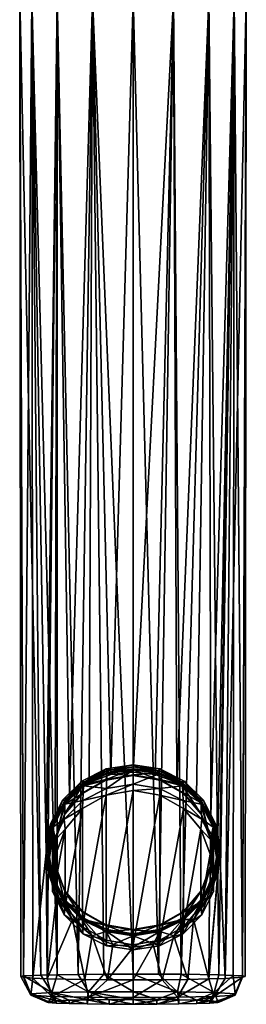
# Model space of a CAD drawing. Header units: metres. Extents: x -34 to 134, y -238 to 3.
# Tile 1 of 18: x -13 to 13, y -238 to -122. Entities that reach past the tile are written whole.
import ezdxf

# ---------------------------------------------------------------- set-up
doc = ezdxf.new("R2010")
doc.units = ezdxf.units.M
doc.layers.add('solid_509518_A225', color=7, linetype='CONTINUOUS')

msp = doc.modelspace()

# ---------------------------------------------------------------- linework, layer by layer
at = {"layer": 'solid_509518_A225'}
for points in [[(-10.879876, -234.420303, 11.104888), (-11.938123, -119.009705, 9.438421), (-13.372145, -119.009705, 4.920449)], [(-12.908343, -234.519409, 6.762967), (-10.879876, -234.420303, 11.104888), (-13.372145, -119.009705, 4.920449)], [(-13.371212, -119.24205, -1.608981), (-12.908343, -234.519409, 6.762967), (-13.372145, -119.009705, 4.920449)], [(-13.371212, -119.24205, -1.608981), (-13.250215, -234.59726, 3.679365), (-12.908343, -234.519409, 6.762967)], [(-13.371212, -119.24205, -1.608981), (-12.907718, -234.675262, 1.017477), (-13.250215, -234.59726, 3.679365)], [(-11.936656, -119.24205, -6.125651), (-12.907718, -234.675262, 1.017477), (-13.371212, -119.24205, -1.608981)], [(-11.825463, -234.764023, -1.813197), (-12.907718, -234.675262, 1.017477), (-11.936656, -119.24205, -6.125651)], [(-8.951505, -234.372772, 13.198383), (-8.949306, -119.009705, 13.17668), (-11.938123, -119.009705, 9.438421)], [(-10.879876, -234.420303, 11.104888), (-8.951505, -234.372772, 13.198383), (-11.938123, -119.009705, 9.438421)], [(-10.249998, -219.973907, -4.672986), (-11.936656, -119.24205, -6.125651), (-8.947913, -119.24205, -9.862681)], [(-10.249998, -219.973907, -4.672986), (-11.825463, -234.764023, -1.813197), (-11.936656, -119.24205, -6.125651)], [(-10.015513, -217.827164, -5.01927), (-10.249998, -219.973907, -4.672986), (-8.947913, -119.24205, -9.862681)], [(-9.177846, -215.56926, -5.943143), (-10.015513, -217.827164, -5.01927), (-8.947913, -119.24205, -9.862681)], [(-7.492252, -213.345596, -7.331479), (-9.177846, -215.56926, -5.943143), (-8.947913, -119.24205, -9.862681)], [(-8.951505, -234.372772, 13.198383), (-6.473582, -234.334259, 14.896623), (-8.949306, -119.009705, 13.17668)], [(-6.473582, -234.334259, 14.896623), (-4.787658, -119.009705, 15.63924), (-8.949306, -119.009705, 13.17668)], [(-7.492252, -213.345596, -7.331479), (-8.947913, -119.24205, -9.862681), (-4.786824, -119.24205, -12.324379)], [(-5.178763, -211.690353, -8.601302), (-7.492252, -213.345596, -7.331479), (-4.786824, -119.24205, -12.324379)], [(-6.473582, -234.334259, 14.896623), (-3.4362, -234.307724, 16.069239), (-4.787658, -119.009705, 15.63924)], [(-2.621449, -210.749954, -9.393062), (-5.178763, -211.690353, -8.601302), (-4.786824, -119.24205, -12.324379)], [(0, -234.298004, 16.5), (0, -119.009705, 16.5), (-4.787658, -119.009705, 15.63924)], [(-3.4362, -234.307724, 16.069239), (0, -234.298004, 16.5), (-4.787658, -119.009705, 15.63924)], [(-2.621449, -210.749954, -9.393062), (-4.786824, -119.24205, -12.324379), (0, -119.24205, -13.184826)], [(0, -210.449936, -9.654694), (-2.621449, -210.749954, -9.393062), (0, -119.24205, -13.184826)], [(3.004362, -234.305389, 16.17206), (0, -119.009705, 16.5), (0, -234.298004, 16.5)], [(3.004362, -234.305389, 16.17206), (4.787658, -119.009705, 15.63924), (0, -119.009705, 16.5)], [(4.786824, -119.24205, -12.324379), (0, -210.449936, -9.654694), (0, -119.24205, -13.184826)], [(2.62146, -210.749954, -9.39306), (0, -210.449936, -9.654694), (4.786824, -119.24205, -12.324379)], [(5.178783, -211.690369, -8.601294), (2.62146, -210.749954, -9.39306), (4.786824, -119.24205, -12.324379)], [(3.004362, -234.305389, 16.17206), (5.687503, -234.325577, 15.281891), (4.787658, -119.009705, 15.63924)], [(5.178783, -211.690369, -8.601294), (4.786824, -119.24205, -12.324379), (8.947913, -119.24205, -9.862681)], [(5.687503, -234.325577, 15.281891), (8.949306, -119.009705, 13.17668), (4.787658, -119.009705, 15.63924)], [(7.492281, -213.345627, -7.331459), (5.178783, -211.690369, -8.601294), (8.947913, -119.24205, -9.862681)], [(5.687503, -234.325577, 15.281891), (10.141316, -234.399475, 12.020823), (8.949306, -119.009705, 13.17668)], [(9.177865, -215.56929, -5.943124), (7.492281, -213.345627, -7.331459), (8.947913, -119.24205, -9.862681)], [(9.177865, -215.56929, -5.943124), (8.947913, -119.24205, -9.862681), (11.936656, -119.24205, -6.125651)], [(10.141316, -234.399475, 12.020823), (11.938123, -119.009705, 9.438421), (8.949306, -119.009705, 13.17668)], [(10.015524, -217.827225, -5.019258), (9.177865, -215.56929, -5.943124), (11.936656, -119.24205, -6.125651)], [(10.249998, -219.973877, -4.672987), (10.015524, -217.827225, -5.019258), (11.936656, -119.24205, -6.125651)], [(10.141316, -234.399475, 12.020823), (11.826314, -234.454544, 9.597713), (11.938123, -119.009705, 9.438421)], [(10.871051, -234.811966, -3.329029), (10.249998, -219.973877, -4.672987), (11.936656, -119.24205, -6.125651)], [(10.871051, -234.811966, -3.329029), (13.371212, -119.24205, -1.608981), (12.907718, -234.675262, 1.017477)], [(10.871051, -234.811966, -3.329029), (11.936656, -119.24205, -6.125651), (13.371212, -119.24205, -1.608981)], [(11.826314, -234.454544, 9.597713), (12.908343, -234.519409, 6.762967), (11.938123, -119.009705, 9.438421)], [(12.908343, -234.519409, 6.762967), (13.372145, -119.009705, 4.920449), (11.938123, -119.009705, 9.438421)], [(13.250196, -234.585754, 4.10323), (12.907718, -234.675262, 1.017477), (13.371212, -119.24205, -1.608981)], [(13.371212, -119.24205, -1.608981), (13.372145, -119.009705, 4.920449), (12.908343, -234.519409, 6.762967)], [(13.250196, -234.585754, 4.10323), (13.371212, -119.24205, -1.608981), (12.908343, -234.519409, 6.762967)], [(-6.0248, -211.514969, -4.421599), (-5.178763, -211.690353, -8.601302), (-3.167423, -210.081192, -4.674415)], [(-5.879108, -211.712448, -4.386778), (-6.0248, -211.514969, -4.421599), (-3.167423, -210.081192, -4.674415)], [(-5.879109, -211.938187, -5.667028), (-5.879108, -211.712448, -4.386778), (-3.09083, -210.313339, -4.63348)], [(-5.879109, -211.938187, -5.667028), (-3.09083, -210.313339, -4.63348), (-3.090831, -210.539078, -5.91373)], [(-3.09083, -210.313339, -4.63348), (-5.879108, -211.712448, -4.386778), (-3.167423, -210.081192, -4.674415)], [(-3.167423, -210.081192, -4.674415), (-5.178763, -211.690353, -8.601302), (-2.621449, -210.749954, -9.393062)], [(0, -210.056976, -5.998738), (0, -210.773071, -5.872472), (-3.172237, -211.323914, -5.775342)], [(-3.090831, -210.539078, -5.91373), (0, -210.056976, -5.998738), (-3.172237, -211.323914, -5.775342)], [(-3.167423, -210.081192, -4.674415), (0, -210.449936, -9.654694), (0, -209.587143, -4.761528)], [(-3.09083, -210.313339, -4.63348), (-3.167423, -210.081192, -4.674415), (0, -209.587143, -4.761528)], [(-3.167423, -210.081192, -4.674415), (-2.621449, -210.749954, -9.393062), (0, -210.449936, -9.654694)], [(0, -210.201233, -6.430243), (0, -211.886414, -15.987325), (-3.110562, -212.378326, -15.900587)], [(-3.070083, -210.680099, -6.345806), (0, -210.201233, -6.430243), (-3.110562, -212.378326, -15.900587)], [(-3.090831, -210.539078, -5.91373), (-3.09083, -210.313339, -4.63348), (0, -209.831238, -4.718488)], [(-3.090831, -210.539078, -5.91373), (0, -209.831238, -4.718488), (0, -210.056976, -5.998738)], [(0, -209.831238, -4.718488), (-3.09083, -210.313339, -4.63348), (0, -209.587143, -4.761528)], [(-3.070083, -210.680099, -6.345806), (0, -210.851212, -6.315635), (0, -210.201233, -6.430243)], [(0, -209.587143, -4.761528), (0, -210.449936, -9.654694), (2.62146, -210.749954, -9.39306)], [(0, -209.587143, -4.761528), (2.62146, -210.749954, -9.39306), (3.167423, -210.081192, -4.674415)], [(0, -209.831238, -4.718488), (0, -209.587143, -4.761528), (3.167423, -210.081192, -4.674415)], [(3.09083, -210.313339, -4.63348), (0, -209.831238, -4.718488), (3.167423, -210.081192, -4.674415)], [(0, -210.056976, -5.998738), (0, -209.831238, -4.718488), (3.09083, -210.313339, -4.63348)], [(0, -210.056976, -5.998738), (3.09083, -210.313339, -4.63348), (3.090831, -210.539078, -5.91373)], [(0, -210.056976, -5.998738), (3.090831, -210.539078, -5.91373), (0, -210.773071, -5.872472)], [(0, -210.201233, -6.430243), (3.070083, -210.680099, -6.345806), (0, -211.886414, -15.987325)], [(0, -210.201233, -6.430243), (0, -210.851212, -6.315635), (3.172236, -211.402069, -6.218505)], [(0, -210.201233, -6.430243), (3.172236, -211.402069, -6.218505), (3.070083, -210.680099, -6.345806)], [(3.167423, -210.081192, -4.674415), (2.62146, -210.749954, -9.39306), (5.178783, -211.690369, -8.601294)], [(5.879109, -211.712448, -4.386778), (3.09083, -210.313339, -4.63348), (3.167423, -210.081192, -4.674415)], [(3.090831, -210.539078, -5.91373), (3.09083, -210.313339, -4.63348), (5.879109, -211.712448, -4.386778)], [(3.167423, -210.081192, -4.674415), (5.178783, -211.690369, -8.601294), (6.0248, -211.514969, -4.421599)], [(5.879109, -211.712448, -4.386778), (3.167423, -210.081192, -4.674415), (6.0248, -211.514969, -4.421599)], [(-5.961855, -212.910034, -5.495666), (-3.172237, -211.323914, -5.775342), (-5.961854, -212.988174, -5.93883)], [(-5.879109, -211.938187, -5.667028), (-3.172237, -211.323914, -5.775342), (-5.961855, -212.910034, -5.495666)], [(-3.172237, -211.323914, -5.775342), (-3.172236, -211.402069, -6.218505), (-5.961854, -212.988174, -5.93883)], [(-5.961854, -212.988174, -5.93883), (-3.172236, -211.402069, -6.218505), (-5.839645, -212.069824, -6.10076)], [(-5.879109, -211.938187, -5.667028), (-3.090831, -210.539078, -5.91373), (-3.172237, -211.323914, -5.775342)], [(-3.070083, -210.680099, -6.345806), (-3.110562, -212.378326, -15.900587), (-5.839645, -212.069824, -6.10076)], [(-3.172236, -211.402069, -6.218505), (-3.070083, -210.680099, -6.345806), (-5.839645, -212.069824, -6.10076)], [(-3.172237, -211.323914, -5.775342), (0, -210.773071, -5.872472), (-3.172236, -211.402069, -6.218505)], [(-3.172236, -211.402069, -6.218505), (0, -210.851212, -6.315635), (-3.070083, -210.680099, -6.345806)], [(-3.172236, -211.402069, -6.218505), (0, -210.773071, -5.872472), (0, -210.851212, -6.315635)], [(3.090831, -210.539078, -5.91373), (3.172237, -211.323914, -5.775342), (0, -210.773071, -5.872472)], [(3.070083, -210.680099, -6.345806), (3.110562, -212.378326, -15.900587), (0, -211.886414, -15.987325)], [(3.172237, -211.323914, -5.775342), (0, -210.851212, -6.315635), (0, -210.773071, -5.872472)], [(3.172237, -211.323914, -5.775342), (3.172236, -211.402069, -6.218505), (0, -210.851212, -6.315635)], [(3.070083, -210.680099, -6.345806), (5.839645, -212.069824, -6.10076), (3.110562, -212.378326, -15.900587)], [(3.070083, -210.680099, -6.345806), (3.172236, -211.402069, -6.218505), (5.839645, -212.069824, -6.10076)], [(3.090831, -210.539078, -5.91373), (5.879109, -211.712448, -4.386778), (5.879109, -211.938187, -5.667028)], [(3.090831, -210.539078, -5.91373), (5.879109, -211.938187, -5.667028), (3.172237, -211.323914, -5.775342)], [(3.172237, -211.323914, -5.775342), (5.961855, -212.910034, -5.495666), (3.172236, -211.402069, -6.218505)], [(5.961855, -212.910034, -5.495666), (5.961854, -212.988174, -5.93883), (3.172236, -211.402069, -6.218505)], [(5.839645, -212.069824, -6.10076), (3.172236, -211.402069, -6.218505), (5.961854, -212.988174, -5.93883)], [(5.879109, -211.938187, -5.667028), (5.961855, -212.910034, -5.495666), (3.172237, -211.323914, -5.775342)], [(-8.292424, -213.748154, -4.02783), (-7.492252, -213.345596, -7.331479), (-6.0248, -211.514969, -4.421599)], [(-8.091899, -213.891617, -4.002532), (-8.292424, -213.748154, -4.02783), (-6.0248, -211.514969, -4.421599)], [(-8.0919, -214.117371, -5.282782), (-8.091899, -213.891617, -4.002532), (-5.879108, -211.712448, -4.386778)], [(-8.0919, -214.117371, -5.282782), (-5.879108, -211.712448, -4.386778), (-5.879109, -211.938187, -5.667028)], [(-8.0919, -214.117371, -5.282782), (-5.879109, -211.938187, -5.667028), (-8.032386, -215.340118, -5.067178)], [(-5.879108, -211.712448, -4.386778), (-8.091899, -213.891617, -4.002532), (-6.0248, -211.514969, -4.421599)], [(-5.839645, -212.069824, -6.10076), (-5.908345, -213.804596, -15.649096), (-8.037583, -214.234375, -5.719092)], [(-5.961854, -212.988174, -5.93883), (-5.839645, -212.069824, -6.10076), (-8.037583, -214.234375, -5.719092)], [(-5.879109, -211.938187, -5.667028), (-5.961855, -212.910034, -5.495666), (-8.032386, -215.340118, -5.067178)], [(-6.0248, -211.514969, -4.421599), (-7.492252, -213.345596, -7.331479), (-5.178763, -211.690353, -8.601302)], [(-5.839645, -212.069824, -6.10076), (-3.110562, -212.378326, -15.900587), (-5.908345, -213.804596, -15.649096)], [(-3.163686, -213.179047, -16.160984), (-5.908345, -213.804596, -15.649096), (-3.110562, -212.378326, -15.900587)], [(-3.163686, -213.179047, -16.160984), (0, -211.886414, -15.987325), (0, -212.629669, -16.257853)], [(-3.163686, -213.179047, -16.160984), (-3.110562, -212.378326, -15.900587), (0, -211.886414, -15.987325)], [(-3.163686, -230.299255, -13.142229), (0, -212.629669, -16.257853), (0, -230.848618, -13.045362)], [(-3.163686, -213.179047, -16.160984), (0, -212.629669, -16.257853), (-3.163686, -230.299255, -13.142229)], [(0, -211.886414, -15.987325), (3.110562, -212.378326, -15.900587), (0, -212.629669, -16.257853)], [(3.110562, -212.378326, -15.900587), (3.163686, -213.179047, -16.160984), (0, -212.629669, -16.257853)], [(0, -230.848618, -13.045362), (0, -212.629669, -16.257853), (3.163686, -213.179047, -16.160984)], [(5.839645, -212.069824, -6.10076), (5.908345, -213.804596, -15.649096), (3.110562, -212.378326, -15.900587)], [(3.110562, -212.378326, -15.900587), (5.908345, -213.804596, -15.649096), (3.163686, -213.179047, -16.160984)], [(6.0248, -211.514969, -4.421599), (5.178783, -211.690369, -8.601294), (7.492281, -213.345627, -7.331459)], [(5.839645, -212.069824, -6.10076), (8.037583, -214.234375, -5.719093), (5.908345, -213.804596, -15.649096)], [(5.839645, -212.069824, -6.10076), (5.961854, -212.988174, -5.93883), (8.032386, -215.418259, -5.510342)], [(5.839645, -212.069824, -6.10076), (8.032386, -215.418259, -5.510342), (8.037583, -214.234375, -5.719093)], [(8.0919, -213.891632, -4.002532), (5.879109, -211.712448, -4.386778), (6.0248, -211.514969, -4.421599)], [(5.879109, -211.938187, -5.667028), (5.879109, -211.712448, -4.386778), (8.0919, -213.891632, -4.002532)], [(5.879109, -211.938187, -5.667028), (8.0919, -213.891632, -4.002532), (8.0919, -214.117371, -5.282782)], [(5.879109, -211.938187, -5.667028), (8.0919, -214.117371, -5.282782), (5.961855, -212.910034, -5.495666)], [(6.0248, -211.514969, -4.421599), (7.492281, -213.345627, -7.331459), (8.292424, -213.748154, -4.02783)], [(8.0919, -213.891632, -4.002532), (6.0248, -211.514969, -4.421599), (8.292424, -213.748154, -4.02783)], [(-9.748329, -216.562119, -3.531652), (-9.177846, -215.56926, -5.943143), (-8.292424, -213.748154, -4.02783)], [(-9.512598, -216.637543, -3.518352), (-9.748329, -216.562119, -3.531652), (-8.292424, -213.748154, -4.02783)], [(-8.091899, -213.891617, -4.002532), (-9.512598, -216.637543, -3.518352), (-8.292424, -213.748154, -4.02783)], [(-8.292424, -213.748154, -4.02783), (-9.177846, -215.56926, -5.943143), (-7.492252, -213.345596, -7.331479)], [(-5.945785, -214.76088, -15.882063), (-8.11202, -216.02182, -15.258141), (-5.908345, -213.804596, -15.649096)], [(-8.037583, -214.234375, -5.719092), (-5.908345, -213.804596, -15.649096), (-8.11202, -216.02182, -15.258141)], [(-8.032385, -215.418259, -5.510342), (-5.961854, -212.988174, -5.93883), (-8.037583, -214.234375, -5.719092)], [(-8.032386, -215.340118, -5.067178), (-5.961855, -212.910034, -5.495666), (-8.032385, -215.418259, -5.510342)], [(-5.961855, -212.910034, -5.495666), (-5.961854, -212.988174, -5.93883), (-8.032385, -215.418259, -5.510342)], [(-3.163686, -213.179047, -16.160984), (-5.945785, -214.76088, -15.882063), (-5.908345, -213.804596, -15.649096)], [(-3.163686, -213.179047, -16.160984), (-3.163686, -230.299255, -13.142229), (-5.945785, -228.717407, -13.421151)], [(-3.163686, -213.179047, -16.160984), (-5.945785, -228.717407, -13.421151), (-5.945785, -214.76088, -15.882063)], [(0, -230.848618, -13.045362), (3.163686, -213.179047, -16.160984), (3.163686, -230.299255, -13.142229)], [(3.163686, -230.299255, -13.142229), (3.163686, -213.179047, -16.160984), (5.945785, -214.76088, -15.882063)], [(5.908345, -213.804596, -15.649096), (5.945785, -214.76088, -15.882063), (3.163686, -213.179047, -16.160984)], [(5.908345, -213.804596, -15.649096), (8.11202, -216.02182, -15.258141), (5.945785, -214.76088, -15.882063)], [(8.037583, -214.234375, -5.719093), (8.11202, -216.02182, -15.258141), (5.908345, -213.804596, -15.649096)], [(5.961855, -212.910034, -5.495666), (8.032386, -215.340118, -5.067178), (5.961854, -212.988174, -5.93883)], [(8.032386, -215.340118, -5.067178), (8.032386, -215.418259, -5.510342), (5.961854, -212.988174, -5.93883)], [(8.0919, -214.117371, -5.282782), (8.032386, -215.340118, -5.067178), (5.961855, -212.910034, -5.495666)], [(8.292424, -213.748154, -4.02783), (7.492281, -213.345627, -7.331459), (9.177865, -215.56929, -5.943124)], [(9.512598, -216.637543, -3.518352), (8.0919, -213.891632, -4.002532), (8.292424, -213.748154, -4.02783)], [(8.292424, -213.748154, -4.02783), (9.177865, -215.56929, -5.943124), (9.748329, -216.562119, -3.531652)], [(9.512598, -216.637543, -3.518352), (8.292424, -213.748154, -4.02783), (9.748329, -216.562119, -3.531652)], [(-9.512598, -216.863281, -4.798602), (-9.512598, -216.637543, -3.518352), (-8.091899, -213.891617, -4.002532)], [(-9.512598, -216.863281, -4.798602), (-8.091899, -213.891617, -4.002532), (-8.0919, -214.117371, -5.282782)], [(-9.512598, -216.863281, -4.798602), (-8.0919, -214.117371, -5.282782), (-9.134092, -218.321045, -4.541561)], [(-8.037583, -214.234375, -5.719092), (-8.11202, -216.02182, -15.258141), (-9.448747, -216.961853, -5.238163)], [(-9.134091, -218.399185, -4.984724), (-8.037583, -214.234375, -5.719092), (-9.448747, -216.961853, -5.238163)], [(-8.0919, -214.117371, -5.282782), (-8.032386, -215.340118, -5.067178), (-9.134092, -218.321045, -4.541561)], [(-9.134091, -218.399185, -4.984724), (-8.032385, -215.418259, -5.510342), (-8.037583, -214.234375, -5.719092)], [(-5.945785, -214.76088, -15.882063), (-8.010735, -217.184418, -15.45473), (-8.11202, -216.02182, -15.258141)], [(-5.945785, -214.76088, -15.882063), (-5.945785, -228.717407, -13.421151), (-8.010735, -226.293884, -13.848484)], [(-5.945785, -214.76088, -15.882063), (-8.010735, -226.293884, -13.848484), (-8.010735, -217.184418, -15.45473)], [(3.163686, -230.299255, -13.142229), (5.945785, -214.76088, -15.882063), (5.945785, -228.717407, -13.421151)], [(5.945785, -228.717407, -13.421151), (5.945785, -214.76088, -15.882063), (8.010735, -217.184418, -15.45473)], [(8.11202, -216.02182, -15.258141), (8.010735, -217.184418, -15.45473), (5.945785, -214.76088, -15.882063)], [(8.0919, -214.117371, -5.282782), (9.134092, -218.321045, -4.541561), (8.032386, -215.340118, -5.067178)], [(8.037583, -214.234375, -5.719093), (8.032386, -215.418259, -5.510342), (9.134092, -218.399185, -4.984724)], [(8.037583, -214.234375, -5.719093), (9.448746, -216.961853, -5.238163), (8.11202, -216.02182, -15.258141)], [(8.037583, -214.234375, -5.719093), (9.134092, -218.399185, -4.984724), (9.448746, -216.961853, -5.238163)], [(8.0919, -214.117371, -5.282782), (8.0919, -213.891632, -4.002532), (9.512598, -216.637543, -3.518352)], [(8.0919, -214.117371, -5.282782), (9.512598, -216.637543, -3.518352), (9.512598, -216.863281, -4.798602)], [(8.0919, -214.117371, -5.282782), (9.512598, -216.863281, -4.798602), (9.134092, -218.321045, -4.541561)], [(-9.748329, -216.562119, -3.531652), (-10.015513, -217.827164, -5.01927), (-9.177846, -215.56926, -5.943143)], [(-8.010735, -217.184418, -15.45473), (-9.5, -218.807037, -14.767033), (-8.11202, -216.02182, -15.258141)], [(-9.448747, -216.961853, -5.238163), (-8.11202, -216.02182, -15.258141), (-9.5, -218.807037, -14.767033)], [(-9.134092, -218.321045, -4.541561), (-8.032386, -215.340118, -5.067178), (-9.134091, -218.399185, -4.984724)], [(-8.032386, -215.340118, -5.067178), (-8.032385, -215.418259, -5.510342), (-9.134091, -218.399185, -4.984724)], [(8.11202, -216.02182, -15.258141), (9.5, -218.807037, -14.767033), (8.010735, -217.184418, -15.45473)], [(8.032386, -215.340118, -5.067178), (9.134092, -218.321045, -4.541561), (8.032386, -215.418259, -5.510342)], [(9.134092, -218.321045, -4.541561), (9.134092, -218.399185, -4.984724), (8.032386, -215.418259, -5.510342)], [(9.5, -218.215836, -11.414239), (9.5, -218.807037, -14.767033), (8.11202, -216.02182, -15.258141)], [(9.448746, -216.961853, -5.238163), (9.5, -218.215836, -11.414239), (8.11202, -216.02182, -15.258141)], [(9.748329, -216.562119, -3.531652), (9.177865, -215.56929, -5.943124), (10.015524, -217.827225, -5.019258)], [(-10.25, -219.681412, -2.981635), (-10.015513, -217.827164, -5.01927), (-9.748329, -216.562119, -3.531652)], [(-10.002138, -219.681412, -2.981635), (-10.25, -219.681412, -2.981635), (-9.748329, -216.562119, -3.531652)], [(-9.512598, -216.637543, -3.518352), (-10.002138, -219.681412, -2.981635), (-9.748329, -216.562119, -3.531652)], [(-10.002138, -219.907166, -4.261885), (-10.002138, -219.681412, -2.981635), (-9.512598, -216.637543, -3.518352)], [(-10.002138, -219.907166, -4.261885), (-9.512598, -216.637543, -3.518352), (-9.512598, -216.863281, -4.798602)], [(-9.512598, -222.951035, -3.725168), (-10.002138, -219.907166, -4.261885), (-9.512598, -216.863281, -4.798602)], [(-9.448747, -216.961853, -5.238163), (-9.5, -218.215836, -11.414239), (-9.935, -221.035675, -10.662005)], [(-9.448747, -216.961853, -5.238163), (-9.935, -221.035675, -10.662005), (-9.935, -219.985306, -4.705048)], [(-9.448747, -216.961853, -5.238163), (-9.935, -219.985306, -4.705048), (-9.448746, -223.008743, -4.171934)], [(-9.512598, -222.951035, -3.725168), (-9.512598, -216.863281, -4.798602), (-9.134092, -218.321045, -4.541561)], [(-9.448747, -216.961853, -5.238163), (-9.5, -218.807037, -14.767033), (-9.5, -218.215836, -11.414239)], [(-8.010735, -217.184418, -15.45473), (-9.109471, -220.157303, -14.930529), (-9.5, -218.807037, -14.767033)], [(-9.134092, -221.571411, -4.425373), (-9.448747, -216.961853, -5.238163), (-9.448746, -223.008743, -4.171934)], [(-9.134092, -221.571411, -4.425373), (-9.134091, -218.399185, -4.984724), (-9.448747, -216.961853, -5.238163)], [(-8.010735, -217.184418, -15.45473), (-8.010735, -226.293884, -13.848484), (-9.109472, -223.320984, -14.372685)], [(-8.010735, -217.184418, -15.45473), (-9.109472, -223.320984, -14.372685), (-9.109471, -220.157303, -14.930529)], [(5.945785, -228.717407, -13.421151), (8.010735, -217.184418, -15.45473), (8.010735, -226.293884, -13.848484)], [(8.010735, -226.293884, -13.848484), (8.010735, -217.184418, -15.45473), (9.109472, -220.157303, -14.930529)], [(9.5, -218.807037, -14.767033), (9.109472, -220.157303, -14.930529), (8.010735, -217.184418, -15.45473)], [(9.512598, -216.863281, -4.798602), (9.134092, -221.493271, -3.982209), (9.134092, -218.321045, -4.541561)], [(9.512598, -216.863281, -4.798602), (9.512598, -222.951035, -3.725168), (9.134092, -221.493271, -3.982209)], [(9.448746, -216.961853, -5.238163), (9.134092, -218.399185, -4.984724), (9.448747, -223.008743, -4.171934)], [(9.448746, -216.961853, -5.238163), (9.935, -219.985306, -4.705049), (9.5, -218.215836, -11.414239)], [(9.448746, -216.961853, -5.238163), (9.448747, -223.008743, -4.171934), (9.935, -219.985306, -4.705049)], [(10.002138, -219.681412, -2.981635), (9.512598, -216.637543, -3.518352), (9.748329, -216.562119, -3.531652)], [(9.512598, -216.863281, -4.798602), (9.512598, -216.637543, -3.518352), (10.002138, -219.681412, -2.981635)], [(9.512598, -216.863281, -4.798602), (10.002138, -219.681412, -2.981635), (10.002138, -219.907166, -4.261885)], [(9.512598, -216.863281, -4.798602), (10.002138, -219.907166, -4.261885), (9.512598, -222.951035, -3.725168)], [(9.748329, -216.562119, -3.531652), (10.015524, -217.827225, -5.019258), (10.249998, -219.973877, -4.672987)], [(9.748329, -216.562119, -3.531652), (10.249998, -219.973877, -4.672987), (10.25, -219.681412, -2.981635)], [(10.002138, -219.681412, -2.981635), (9.748329, -216.562119, -3.531652), (10.25, -219.681412, -2.981635)], [(-10.25, -219.681412, -2.981635), (-10.249998, -219.973907, -4.672986), (-10.015513, -217.827164, -5.01927)], [(-9.935, -221.035675, -10.662005), (-9.5, -218.215836, -11.414239), (-9.5, -223.942734, -10.404435)], [(-9.512598, -222.951035, -3.725168), (-9.134092, -218.321045, -4.541561), (-9.134092, -221.493271, -3.982209)], [(-9.5, -218.215836, -11.414239), (-9.5, -222.662109, -14.313434), (-9.5, -224.53392, -13.757228)], [(-9.5, -223.942734, -10.404435), (-9.5, -218.215836, -11.414239), (-9.5, -224.53392, -13.757228)], [(-9.5, -218.215836, -11.414239), (-9.5, -220.755676, -14.649604), (-9.5, -222.662109, -14.313434)], [(-9.5, -218.215836, -11.414239), (-9.5, -218.807037, -14.767033), (-9.5, -220.755676, -14.649604)], [(-9.134092, -218.321045, -4.541561), (-9.134091, -218.399185, -4.984724), (-9.134092, -221.571411, -4.425373)], [(-9.134092, -221.493271, -3.982209), (-9.134092, -218.321045, -4.541561), (-9.134092, -221.571411, -4.425373)], [(9.134092, -221.493271, -3.982209), (9.134091, -221.571426, -4.425373), (9.134092, -218.399185, -4.984724)], [(9.448747, -223.008743, -4.171934), (9.134092, -218.399185, -4.984724), (9.134091, -221.571426, -4.425373)], [(9.134092, -218.321045, -4.541561), (9.134092, -221.493271, -3.982209), (9.134092, -218.399185, -4.984724)], [(9.5, -218.215836, -11.414239), (9.5, -223.942734, -10.404435), (9.5, -218.807037, -14.767033)], [(9.5, -218.215836, -11.414239), (9.935, -221.035675, -10.662005), (9.5, -223.942734, -10.404435)], [(9.935, -219.985306, -4.705049), (9.935, -221.035675, -10.662005), (9.5, -218.215836, -11.414239)], [(-9.109471, -220.157303, -14.930529), (-9.5, -220.755676, -14.649604), (-9.5, -218.807037, -14.767033)], [(9.5, -218.807037, -14.767033), (9.5, -220.755676, -14.649604), (9.109472, -220.157303, -14.930529)], [(9.5, -223.942734, -10.404435), (9.5, -220.755676, -14.649604), (9.5, -218.807037, -14.767033)], [(-10.249998, -219.973907, -4.672986), (-10.141257, -234.840698, -4.231889), (-11.825463, -234.764023, -1.813197)], [(-10.25, -219.681412, -2.981635), (-9.997912, -222.30809, -4.86765), (-10.249998, -219.973907, -4.672986)], [(-9.748329, -222.80072, -2.431617), (-9.997912, -222.30809, -4.86765), (-10.25, -219.681412, -2.981635)], [(-10.002138, -219.681412, -2.981635), (-9.748329, -222.80072, -2.431617), (-10.25, -219.681412, -2.981635)], [(-10.249998, -219.973907, -4.672986), (-9.997912, -222.30809, -4.86765), (-10.141257, -234.840698, -4.231889)], [(-10.002138, -219.681412, -2.981635), (-9.512598, -222.725296, -2.444918), (-9.748329, -222.80072, -2.431617)], [(-9.512598, -222.951035, -3.725168), (-9.512598, -222.725296, -2.444918), (-10.002138, -219.681412, -2.981635)], [(-9.512598, -222.951035, -3.725168), (-10.002138, -219.681412, -2.981635), (-10.002138, -219.907166, -4.261885)], [(-9.935, -219.985306, -4.705048), (-9.935, -221.035675, -10.662005), (-9.5, -223.942734, -10.404435)], [(-9.935, -219.985306, -4.705048), (-9.5, -223.942734, -10.404435), (-9.448746, -223.008743, -4.171934)], [(-9.109471, -220.157303, -14.930529), (-9.109472, -223.320984, -14.372685), (-9.5, -220.755676, -14.649604)], [(-9.109472, -223.320984, -14.372685), (-9.5, -222.662109, -14.313434), (-9.5, -220.755676, -14.649604)], [(8.010735, -226.293884, -13.848484), (9.109472, -220.157303, -14.930529), (9.109471, -223.320999, -14.372684)], [(8.940681, -234.87854, -5.417288), (9.997921, -222.308044, -4.867642), (10.249998, -219.973877, -4.672987)], [(10.871051, -234.811966, -3.329029), (8.940681, -234.87854, -5.417288), (10.249998, -219.973877, -4.672987)], [(9.5, -222.662109, -14.313434), (9.109471, -223.320999, -14.372684), (9.109472, -220.157303, -14.930529)], [(9.5, -220.755676, -14.649604), (9.5, -222.662109, -14.313434), (9.109472, -220.157303, -14.930529)], [(9.935, -219.985306, -4.705049), (9.448747, -223.008743, -4.171934), (9.935, -221.035675, -10.662005)], [(9.5, -223.942734, -10.404435), (9.5, -222.662109, -14.313434), (9.5, -220.755676, -14.649604)], [(9.512598, -222.725296, -2.444918), (10.002138, -219.681412, -2.981635), (9.748329, -222.80072, -2.431617)], [(10.002138, -219.907166, -4.261885), (10.002138, -219.681412, -2.981635), (9.512598, -222.725296, -2.444918)], [(10.002138, -219.907166, -4.261885), (9.512598, -222.725296, -2.444918), (9.512598, -222.951035, -3.725168)], [(10.25, -219.681412, -2.981635), (9.997921, -222.308044, -4.867642), (9.748329, -222.80072, -2.431617)], [(10.002138, -219.681412, -2.981635), (10.25, -219.681412, -2.981635), (9.748329, -222.80072, -2.431617)], [(10.25, -219.681412, -2.981635), (10.249998, -219.973877, -4.672987), (9.997921, -222.308044, -4.867642)], [(-8.0919, -225.696945, -3.240988), (-9.512598, -222.951035, -3.725168), (-9.134092, -221.493271, -3.982209)], [(-9.134092, -221.571411, -4.425373), (-9.448746, -223.008743, -4.171934), (-8.037583, -225.736237, -3.691004)], [(-9.134092, -221.493271, -3.982209), (-9.134092, -221.571411, -4.425373), (-8.032386, -224.552353, -3.899755)], [(-8.032386, -224.474213, -3.456592), (-9.134092, -221.493271, -3.982209), (-8.032386, -224.552353, -3.899755)], [(-8.0919, -225.696945, -3.240988), (-9.134092, -221.493271, -3.982209), (-8.032386, -224.474213, -3.456592)], [(-8.032386, -224.552353, -3.899755), (-9.134092, -221.571411, -4.425373), (-8.037583, -225.736237, -3.691004)], [(8.032386, -224.474213, -3.456592), (8.032385, -224.552353, -3.899755), (9.134091, -221.571426, -4.425373)], [(8.037583, -225.736237, -3.691005), (9.134091, -221.571426, -4.425373), (8.032385, -224.552353, -3.899755)], [(9.134092, -221.493271, -3.982209), (8.032386, -224.474213, -3.456592), (9.134091, -221.571426, -4.425373)], [(8.0919, -225.696945, -3.240988), (8.032386, -224.474213, -3.456592), (9.134092, -221.493271, -3.982209)], [(9.448747, -223.008743, -4.171934), (9.134091, -221.571426, -4.425373), (8.037583, -225.736237, -3.691005)], [(9.512598, -222.951035, -3.725168), (8.0919, -225.696945, -3.240988), (9.134092, -221.493271, -3.982209)], [(9.448747, -223.008743, -4.171934), (9.5, -223.942734, -10.404435), (9.935, -221.035675, -10.662005)], [(-9.997912, -222.30809, -4.86765), (-9.019534, -225.108871, -5.720798), (-10.141257, -234.840698, -4.231889)], [(-9.748329, -222.80072, -2.431617), (-9.019534, -225.108871, -5.720798), (-9.997912, -222.30809, -4.86765)], [(-9.512598, -222.725296, -2.444918), (-8.292424, -225.614685, -1.93544), (-9.748329, -222.80072, -2.431617)], [(-8.292424, -225.614685, -1.93544), (-9.019534, -225.108871, -5.720798), (-9.748329, -222.80072, -2.431617)], [(-9.512598, -222.725296, -2.444918), (-8.0919, -225.471207, -1.960738), (-8.292424, -225.614685, -1.93544)], [(-8.0919, -225.696945, -3.240988), (-8.0919, -225.471207, -1.960738), (-9.512598, -222.725296, -2.444918)], [(-8.0919, -225.696945, -3.240988), (-9.512598, -222.725296, -2.444918), (-9.512598, -222.951035, -3.725168)], [(-9.109472, -223.320984, -14.372685), (-9.5, -224.53392, -13.757228), (-9.5, -222.662109, -14.313434)], [(-9.448746, -223.008743, -4.171934), (-9.5, -223.942734, -10.404435), (-8.11202, -227.319122, -13.26612)], [(-9.448746, -223.008743, -4.171934), (-8.11202, -227.319122, -13.26612), (-8.037583, -225.736237, -3.691004)], [(9.448747, -223.008743, -4.171934), (8.037583, -225.736237, -3.691005), (8.11202, -227.319122, -13.26612)], [(8.091899, -225.471207, -1.960738), (9.512598, -222.725296, -2.444918), (8.292424, -225.614685, -1.93544)], [(9.512598, -222.951035, -3.725168), (9.512598, -222.725296, -2.444918), (8.091899, -225.471207, -1.960738)], [(9.512598, -222.951035, -3.725168), (8.091899, -225.471207, -1.960738), (8.0919, -225.696945, -3.240988)], [(9.448747, -223.008743, -4.171934), (8.11202, -227.319122, -13.26612), (9.5, -224.53392, -13.757228)], [(9.512598, -222.725296, -2.444918), (9.748329, -222.80072, -2.431617), (8.292424, -225.614685, -1.93544)], [(9.748329, -222.80072, -2.431617), (9.019555, -225.108826, -5.720781), (8.292424, -225.614685, -1.93544)], [(8.940681, -234.87854, -5.417288), (9.019555, -225.108826, -5.720781), (9.997921, -222.308044, -4.867642)], [(9.748329, -222.80072, -2.431617), (9.997921, -222.308044, -4.867642), (9.019555, -225.108826, -5.720781)], [(9.5, -222.662109, -14.313434), (9.5, -224.53392, -13.757228), (9.109471, -223.320999, -14.372684)], [(9.448747, -223.008743, -4.171934), (9.5, -224.53392, -13.757228), (9.5, -223.942734, -10.404435)], [(9.5, -223.942734, -10.404435), (9.5, -224.53392, -13.757228), (9.5, -222.662109, -14.313434)], [(-9.109472, -223.320984, -14.372685), (-8.010735, -226.293884, -13.848484), (-9.5, -224.53392, -13.757228)], [(-8.11202, -227.319122, -13.26612), (-9.5, -223.942734, -10.404435), (-9.5, -224.53392, -13.757228)], [(9.5, -224.53392, -13.757228), (8.010735, -226.293884, -13.848484), (9.109471, -223.320999, -14.372684)], [(-9.019534, -225.108871, -5.720798), (-7.134586, -227.862793, -6.999681), (-10.141257, -234.840698, -4.231889)], [(-8.010735, -226.293884, -13.848484), (-8.11202, -227.319122, -13.26612), (-9.5, -224.53392, -13.757228)], [(-8.292424, -225.614685, -1.93544), (-7.134586, -227.862793, -6.999681), (-9.019534, -225.108871, -5.720798)], [(-8.0919, -225.696945, -3.240988), (-8.032386, -224.474213, -3.456592), (-5.961855, -226.904282, -3.028104)], [(-8.032386, -224.552353, -3.899755), (-8.037583, -225.736237, -3.691004), (-5.839645, -227.900772, -3.309337)], [(-8.032386, -224.474213, -3.456592), (-8.032386, -224.552353, -3.899755), (-5.961854, -226.982422, -3.471267)], [(-5.961855, -226.904282, -3.028104), (-8.032386, -224.474213, -3.456592), (-5.961854, -226.982422, -3.471267)], [(-5.961854, -226.982422, -3.471267), (-8.032386, -224.552353, -3.899755), (-5.839645, -227.900772, -3.309337)], [(5.879109, -227.876129, -2.856741), (5.961855, -226.904282, -3.028104), (8.032386, -224.474213, -3.456592)], [(8.0919, -225.696945, -3.240988), (5.879109, -227.876129, -2.856741), (8.032386, -224.474213, -3.456592)], [(5.961855, -226.904282, -3.028104), (5.961854, -226.982422, -3.471267), (8.032385, -224.552353, -3.899755)], [(8.037583, -225.736237, -3.691005), (8.032385, -224.552353, -3.899755), (5.961854, -226.982422, -3.471267)], [(8.032386, -224.474213, -3.456592), (5.961855, -226.904282, -3.028104), (8.032385, -224.552353, -3.899755)], [(8.940681, -234.87854, -5.417288), (7.134613, -227.862762, -6.999666), (9.019555, -225.108826, -5.720781)], [(8.292424, -225.614685, -1.93544), (9.019555, -225.108826, -5.720781), (7.134613, -227.862762, -6.999666)], [(9.5, -224.53392, -13.757228), (8.11202, -227.319122, -13.26612), (8.010735, -226.293884, -13.848484)], [(-8.0919, -225.471207, -1.960738), (-6.0248, -227.847855, -1.541671), (-8.292424, -225.614685, -1.93544)], [(-6.0248, -227.847855, -1.541671), (-7.134586, -227.862793, -6.999681), (-8.292424, -225.614685, -1.93544)], [(-8.037583, -225.736237, -3.691004), (-8.11202, -227.319122, -13.26612), (-5.908345, -229.536346, -12.875164)], [(-8.010735, -226.293884, -13.848484), (-5.945785, -228.717407, -13.421151), (-8.11202, -227.319122, -13.26612)], [(-8.0919, -225.471207, -1.960738), (-5.879109, -227.650375, -1.576491), (-6.0248, -227.847855, -1.541671)], [(-5.879109, -227.876129, -2.856741), (-5.879109, -227.650375, -1.576491), (-8.0919, -225.471207, -1.960738)], [(-5.879109, -227.876129, -2.856741), (-8.0919, -225.471207, -1.960738), (-8.0919, -225.696945, -3.240988)], [(-5.879109, -227.876129, -2.856741), (-8.0919, -225.696945, -3.240988), (-5.961855, -226.904282, -3.028104)], [(-8.037583, -225.736237, -3.691004), (-5.908345, -229.536346, -12.875164), (-5.839645, -227.900772, -3.309337)], [(8.037583, -225.736237, -3.691005), (5.839645, -227.900772, -3.309337), (5.908345, -229.536346, -12.875164)], [(8.037583, -225.736237, -3.691005), (5.961854, -226.982422, -3.471267), (5.839645, -227.900772, -3.309337)], [(5.879108, -227.650375, -1.576491), (8.091899, -225.471207, -1.960738), (6.0248, -227.847855, -1.541671)], [(8.0919, -225.696945, -3.240988), (8.091899, -225.471207, -1.960738), (5.879108, -227.650375, -1.576491)], [(8.0919, -225.696945, -3.240988), (5.879108, -227.650375, -1.576491), (5.879109, -227.876129, -2.856741)], [(8.037583, -225.736237, -3.691005), (5.908345, -229.536346, -12.875164), (8.11202, -227.319122, -13.26612)], [(8.11202, -227.319122, -13.26612), (5.945785, -228.717407, -13.421151), (8.010735, -226.293884, -13.848484)], [(8.091899, -225.471207, -1.960738), (8.292424, -225.614685, -1.93544), (6.0248, -227.847855, -1.541671)], [(8.292424, -225.614685, -1.93544), (7.134613, -227.862762, -6.999666), (6.0248, -227.847855, -1.541671)], [(-5.945785, -228.717407, -13.421151), (-5.908345, -229.536346, -12.875164), (-8.11202, -227.319122, -13.26612)], [(-5.879109, -227.650375, -1.576491), (-3.167423, -229.281647, -1.288855), (-6.0248, -227.847855, -1.541671)], [(-5.961855, -226.904282, -3.028104), (-5.961854, -226.982422, -3.471267), (-3.172236, -228.568542, -3.191592)], [(-3.172237, -228.490402, -2.748428), (-5.961855, -226.904282, -3.028104), (-3.172236, -228.568542, -3.191592)], [(-5.879109, -227.876129, -2.856741), (-5.961855, -226.904282, -3.028104), (-3.172237, -228.490402, -2.748428)], [(-3.172236, -228.568542, -3.191592), (-5.961854, -226.982422, -3.471267), (-5.839645, -227.900772, -3.309337)], [(-5.879109, -227.650375, -1.576491), (-3.09083, -229.0495, -1.32979), (-3.167423, -229.281647, -1.288855)], [(-3.090831, -229.275238, -2.61004), (-3.09083, -229.0495, -1.32979), (-5.879109, -227.650375, -1.576491)], [(-3.090831, -229.275238, -2.61004), (-5.879109, -227.650375, -1.576491), (-5.879109, -227.876129, -2.856741)], [(3.09083, -229.0495, -1.32979), (5.879108, -227.650375, -1.576491), (3.167423, -229.281647, -1.288855)], [(5.879109, -227.876129, -2.856741), (5.879108, -227.650375, -1.576491), (3.09083, -229.0495, -1.32979)], [(5.879108, -227.650375, -1.576491), (6.0248, -227.847855, -1.541671), (3.167423, -229.281647, -1.288855)], [(3.172237, -228.490402, -2.748428), (3.172236, -228.568542, -3.191592), (5.961854, -226.982422, -3.471267)], [(5.839645, -227.900772, -3.309337), (5.961854, -226.982422, -3.471267), (3.172236, -228.568542, -3.191592)], [(5.961855, -226.904282, -3.028104), (3.172237, -228.490402, -2.748428), (5.961854, -226.982422, -3.471267)], [(5.879109, -227.876129, -2.856741), (3.172237, -228.490402, -2.748428), (5.961855, -226.904282, -3.028104)], [(8.11202, -227.319122, -13.26612), (5.908345, -229.536346, -12.875164), (5.945785, -228.717407, -13.421151)], [(-7.134586, -227.862793, -6.999681), (-5.689794, -234.94487, -7.487656), (-10.141257, -234.840698, -4.231889)], [(-6.0248, -227.847855, -1.541671), (-4.802286, -229.770264, -8.050309), (-7.134586, -227.862793, -6.999681)], [(-7.134586, -227.862793, -6.999681), (-4.802286, -229.770264, -8.050309), (-5.689794, -234.94487, -7.487656)], [(-3.167423, -229.281647, -1.288855), (-4.802286, -229.770264, -8.050309), (-6.0248, -227.847855, -1.541671)], [(-5.945785, -228.717407, -13.421151), (-3.163686, -230.299255, -13.142229), (-5.908345, -229.536346, -12.875164)], [(-5.839645, -227.900772, -3.309337), (-5.908345, -229.536346, -12.875164), (-3.110562, -230.962631, -12.623673)], [(-3.090831, -229.275238, -2.61004), (-5.879109, -227.876129, -2.856741), (-3.172237, -228.490402, -2.748428)], [(-5.839645, -227.900772, -3.309337), (-3.110562, -230.962631, -12.623673), (-3.070083, -229.290497, -3.064291)], [(-3.172236, -228.568542, -3.191592), (-5.839645, -227.900772, -3.309337), (-3.070083, -229.290497, -3.064291)], [(-3.172237, -228.490402, -2.748428), (0, -229.1194, -3.094462), (0, -229.041245, -2.651298)], [(-3.172237, -228.490402, -2.748428), (-3.172236, -228.568542, -3.191592), (0, -229.1194, -3.094462)], [(-3.090831, -229.275238, -2.61004), (-3.172237, -228.490402, -2.748428), (0, -229.041245, -2.651298)], [(-3.172236, -228.568542, -3.191592), (0, -229.769363, -2.979854), (0, -229.1194, -3.094462)], [(-3.172236, -228.568542, -3.191592), (-3.070083, -229.290497, -3.064291), (0, -229.769363, -2.979854)], [(3.172237, -228.490402, -2.748428), (0, -229.041245, -2.651298), (3.172236, -228.568542, -3.191592)], [(0, -229.757339, -2.525032), (0, -229.041245, -2.651298), (3.172237, -228.490402, -2.748428)], [(3.090831, -229.275238, -2.61004), (0, -229.757339, -2.525032), (3.172237, -228.490402, -2.748428)], [(0, -229.041245, -2.651298), (0, -229.1194, -3.094462), (3.172236, -228.568542, -3.191592)], [(3.070083, -229.290497, -3.064291), (3.172236, -228.568542, -3.191592), (0, -229.1194, -3.094462)], [(5.839645, -227.900772, -3.309337), (3.070083, -229.290497, -3.064291), (3.110562, -230.962631, -12.623673)], [(5.839645, -227.900772, -3.309337), (3.172236, -228.568542, -3.191592), (3.070083, -229.290497, -3.064291)], [(5.879109, -227.876129, -2.856741), (3.09083, -229.0495, -1.32979), (3.090831, -229.275238, -2.61004)], [(5.879109, -227.876129, -2.856741), (3.090831, -229.275238, -2.61004), (3.172237, -228.490402, -2.748428)], [(5.839645, -227.900772, -3.309337), (3.110562, -230.962631, -12.623673), (5.908345, -229.536346, -12.875164)], [(5.908345, -229.536346, -12.875164), (3.163686, -230.299255, -13.142229), (5.945785, -228.717407, -13.421151)], [(6.0248, -227.847855, -1.541671), (4.802301, -229.770264, -8.050304), (3.167423, -229.281647, -1.288855)], [(6.0248, -227.847855, -1.541671), (7.134613, -227.862762, -6.999666), (4.802301, -229.770264, -8.050304)], [(6.464816, -234.932755, -7.108577), (4.802301, -229.770264, -8.050304), (7.134613, -227.862762, -6.999666)], [(8.940681, -234.87854, -5.417288), (6.464816, -234.932755, -7.108577), (7.134613, -227.862762, -6.999666)], [(-3.163686, -230.299255, -13.142229), (-3.110562, -230.962631, -12.623673), (-5.908345, -229.536346, -12.875164)], [(-4.802286, -229.770264, -8.050309), (-3.00643, -234.973572, -8.377175), (-5.689794, -234.94487, -7.487656)], [(-3.167423, -229.281647, -1.288855), (-2.392773, -230.803177, -8.659785), (-4.802286, -229.770264, -8.050309)], [(-4.802286, -229.770264, -8.050309), (-2.392773, -230.803177, -8.659785), (-3.00643, -234.973572, -8.377175)], [(-3.09083, -229.0495, -1.32979), (0, -229.531601, -1.244782), (-3.167423, -229.281647, -1.288855)], [(-3.167423, -229.281647, -1.288855), (0, -229.775696, -1.201741), (-2.392773, -230.803177, -8.659785)], [(0, -229.531601, -1.244782), (0, -229.775696, -1.201741), (-3.167423, -229.281647, -1.288855)], [(-3.070083, -229.290497, -3.064291), (-3.110562, -230.962631, -12.623673), (0, -231.454544, -12.536936)], [(-3.090831, -229.275238, -2.61004), (0, -229.041245, -2.651298), (0, -229.757339, -2.525032)], [(-3.090831, -229.275238, -2.61004), (0, -229.757339, -2.525032), (-3.09083, -229.0495, -1.32979)], [(0, -229.757339, -2.525032), (0, -229.531601, -1.244782), (-3.09083, -229.0495, -1.32979)], [(-3.070083, -229.290497, -3.064291), (0, -231.454544, -12.536936), (0, -229.769363, -2.979854)], [(0, -229.775696, -1.201741), (0, -231.125076, -8.854477), (-2.392773, -230.803177, -8.659785)], [(3.09083, -229.0495, -1.32979), (3.167423, -229.281647, -1.288855), (0, -229.775696, -1.201741)], [(3.09083, -229.0495, -1.32979), (0, -229.775696, -1.201741), (0, -229.531601, -1.244782)], [(3.090831, -229.275238, -2.61004), (3.09083, -229.0495, -1.32979), (0, -229.531601, -1.244782)], [(3.070083, -229.290497, -3.064291), (0, -229.1194, -3.094462), (0, -229.769363, -2.979854)], [(3.090831, -229.275238, -2.61004), (0, -229.531601, -1.244782), (0, -229.757339, -2.525032)], [(3.167423, -229.281647, -1.288855), (2.392781, -230.803177, -8.659783), (0, -231.125076, -8.854477)], [(3.167423, -229.281647, -1.288855), (0, -231.125076, -8.854477), (0, -229.775696, -1.201741)], [(3.070083, -229.290497, -3.064291), (0, -229.769363, -2.979854), (3.110562, -230.962631, -12.623673)], [(0, -229.769363, -2.979854), (0, -231.454544, -12.536936), (3.110562, -230.962631, -12.623673)], [(3.167423, -229.281647, -1.288855), (4.802301, -229.770264, -8.050304), (2.392781, -230.803177, -8.659783)], [(3.430965, -234.970306, -8.276285), (2.392781, -230.803177, -8.659783), (4.802301, -229.770264, -8.050304)], [(5.908345, -229.536346, -12.875164), (3.110562, -230.962631, -12.623673), (3.163686, -230.299255, -13.142229)], [(6.464816, -234.932755, -7.108577), (3.430965, -234.970306, -8.276285), (4.802301, -229.770264, -8.050304)], [(-3.163686, -230.299255, -13.142229), (0, -230.848618, -13.045362), (-3.110562, -230.962631, -12.623673)], [(-3.110562, -230.962631, -12.623673), (0, -230.848618, -13.045362), (0, -231.454544, -12.536936)], [(-2.392773, -230.803177, -8.659785), (0, -231.125076, -8.854477), (-3.00643, -234.973572, -8.377175)], [(0, -231.125076, -8.854477), (0, -234.9841, -8.705117), (-3.00643, -234.973572, -8.377175)], [(0, -231.454544, -12.536936), (0, -230.848618, -13.045362), (3.163686, -230.299255, -13.142229)], [(3.110562, -230.962631, -12.623673), (0, -231.454544, -12.536936), (3.163686, -230.299255, -13.142229)], [(2.392781, -230.803177, -8.659783), (0, -234.9841, -8.705117), (0, -231.125076, -8.854477)], [(3.430965, -234.970306, -8.276285), (0, -234.9841, -8.705117), (2.392781, -230.803177, -8.659783)], [(-12.051735, -236.78508, 1.28894), (-12.908343, -234.519409, 6.762967), (-13.250215, -234.59726, 3.679365)], [(-12.051735, -236.78508, 1.28894), (-13.250215, -234.59726, 3.679365), (-12.907718, -234.675262, 1.017477)], [(-9.563102, -236.490204, 11.398391), (-10.879876, -234.420303, 11.104888), (-12.908343, -234.519409, 6.762967)], [(-12.047288, -236.632141, 6.615992), (-9.563102, -236.490204, 11.398391), (-12.908343, -234.519409, 6.762967)], [(-12.051735, -236.78508, 1.28894), (-12.047288, -236.632141, 6.615992), (-12.908343, -234.519409, 6.762967)], [(-12.051735, -236.78508, 1.28894), (-12.907718, -234.675262, 1.017477), (-11.825463, -234.764023, -1.813197)], [(-9.563102, -236.490204, 11.398391), (-8.951505, -234.372772, 13.198383), (-10.879876, -234.420303, 11.104888)], [(-9.563102, -236.490204, 11.398391), (-5.236822, -236.395935, 14.574815), (-8.951505, -234.372772, 13.198383)], [(-5.236822, -236.395935, 14.574815), (-6.473582, -234.334259, 14.896623), (-8.951505, -234.372772, 13.198383)], [(-5.236822, -236.395935, 14.574815), (-3.4362, -234.307724, 16.069239), (-6.473582, -234.334259, 14.896623)], [(-5.236822, -236.395935, 14.574815), (0, -236.363251, 15.675953), (-3.4362, -234.307724, 16.069239)], [(0, -236.363251, 15.675953), (0, -234.298004, 16.5), (-3.4362, -234.307724, 16.069239)], [(5.234643, -236.395905, 14.575747), (3.004362, -234.305389, 16.17206), (0, -234.298004, 16.5)], [(5.234643, -236.395905, 14.575747), (0, -234.298004, 16.5), (0, -236.363251, 15.675953)], [(5.234643, -236.395905, 14.575747), (5.687503, -234.325577, 15.281891), (3.004362, -234.305389, 16.17206)], [(5.234643, -236.395905, 14.575747), (9.560972, -236.490143, 11.400765), (5.687503, -234.325577, 15.281891)], [(9.560972, -236.490143, 11.400765), (10.141316, -234.399475, 12.020823), (5.687503, -234.325577, 15.281891)], [(9.560972, -236.490143, 11.400765), (11.826314, -234.454544, 9.597713), (10.141316, -234.399475, 12.020823)], [(9.560972, -236.490143, 11.400765), (12.047287, -236.632141, 6.615997), (11.826314, -234.454544, 9.597713)], [(9.564096, -236.926956, -3.491545), (10.871051, -234.811966, -3.329029), (12.907718, -234.675262, 1.017477)], [(12.051736, -236.78508, 1.288946), (9.564096, -236.926956, -3.491545), (12.907718, -234.675262, 1.017477)], [(12.047287, -236.632141, 6.615997), (12.908343, -234.519409, 6.762967), (11.826314, -234.454544, 9.597713)], [(12.047287, -236.632141, 6.615997), (12.051736, -236.78508, 1.288946), (12.908343, -234.519409, 6.762967)], [(12.051736, -236.78508, 1.288946), (12.907718, -234.675262, 1.017477), (12.908343, -234.519409, 6.762967)], [(13.250196, -234.585754, 4.10323), (12.908343, -234.519409, 6.762967), (12.907718, -234.675262, 1.017477)], [(-9.561993, -236.927032, -3.493889), (-12.051735, -236.78508, 1.28894), (-11.825463, -234.764023, -1.813197)], [(-9.561993, -236.927032, -3.493889), (-11.825463, -234.764023, -1.813197), (-10.141257, -234.840698, -4.231889)], [(-9.561993, -236.927032, -3.493889), (-10.141257, -234.840698, -4.231889), (-5.689794, -234.94487, -7.487656)], [(-5.23359, -237.021133, -6.664494), (-9.561993, -236.927032, -3.493889), (-5.689794, -234.94487, -7.487656)], [(-5.23359, -237.021133, -6.664494), (-5.689794, -234.94487, -7.487656), (-3.00643, -234.973572, -8.377175)], [(-5.23359, -237.021133, -6.664494), (-3.00643, -234.973572, -8.377175), (0, -234.9841, -8.705117)], [(0, -237.053711, -7.762348), (-5.23359, -237.021133, -6.664494), (0, -234.9841, -8.705117)], [(0, -237.053711, -7.762348), (0, -234.9841, -8.705117), (3.430965, -234.970306, -8.276285)], [(5.235738, -237.021103, -6.663576), (0, -237.053711, -7.762348), (3.430965, -234.970306, -8.276285)], [(5.235738, -237.021103, -6.663576), (3.430965, -234.970306, -8.276285), (6.464816, -234.932755, -7.108577)], [(5.235738, -237.021103, -6.663576), (6.464816, -234.932755, -7.108577), (8.940681, -234.87854, -5.417288)], [(9.564096, -236.926956, -3.491545), (5.235738, -237.021103, -6.663576), (8.940681, -234.87854, -5.417288)], [(9.564096, -236.926956, -3.491545), (8.940681, -234.87854, -5.417288), (10.871051, -234.811966, -3.329029)], [(-12.051735, -236.78508, 1.28894), (-9.99315, -237.646072, 1.816768), (-12.047288, -236.632141, 6.615992)], [(-9.561993, -236.927032, -3.493889), (-9.99315, -237.646072, 1.816768), (-12.051735, -236.78508, 1.28894)], [(-12.047288, -236.632141, 6.615992), (-9.0772, -237.448868, 8.461692), (-9.563102, -236.490204, 11.398391)], [(-12.047288, -236.632141, 6.615992), (-9.99315, -237.646072, 1.816768), (-10.252055, -237.581924, 3.978169)], [(-12.047288, -236.632141, 6.615992), (-10.252055, -237.581924, 3.978169), (-9.993525, -237.5177, 6.142157)], [(-12.047288, -236.632141, 6.615992), (-9.993525, -237.5177, 6.142157), (-9.0772, -237.448868, 8.461692)], [(-9.561993, -236.927032, -3.493889), (-9.077533, -237.714767, -0.497802), (-9.99315, -237.646072, 1.816768)], [(-9.563102, -236.490204, 11.398391), (-5.393538, -237.339249, 12.154898), (-5.236822, -236.395935, 14.574815)], [(-9.563102, -236.490204, 11.398391), (-9.0772, -237.448868, 8.461692), (-7.521998, -237.387802, 10.519138)], [(-9.563102, -236.490204, 11.398391), (-7.521998, -237.387802, 10.519138), (-5.393538, -237.339249, 12.154898)], [(-9.561993, -236.927032, -3.493889), (-7.523045, -237.775742, -2.551879), (-9.077533, -237.714767, -0.497802)], [(-5.23359, -237.021133, -6.664494), (-7.523045, -237.775742, -2.551879), (-9.561993, -236.927032, -3.493889)], [(-5.23359, -237.021133, -6.664494), (-5.396043, -237.824203, -4.185028), (-7.523045, -237.775742, -2.551879)], [(-5.23359, -237.021133, -6.664494), (-2.814944, -237.85582, -5.249856), (-5.396043, -237.824203, -4.185028)], [(-5.236822, -236.395935, 14.574815), (-5.393538, -237.339249, 12.154898), (-2.813384, -237.307632, 13.22035)], [(0, -236.387619, 15.652556), (0, -236.363251, 15.675953), (-5.236822, -236.395935, 14.574815)], [(0, -236.387619, 15.652556), (-5.236822, -236.395935, 14.574815), (0, -237.296692, 13.588999)], [(-5.236822, -236.395935, 14.574815), (-2.813384, -237.307632, 13.22035), (0, -237.296692, 13.588999)], [(0, -237.053711, -7.762348), (-2.814944, -237.85582, -5.249856), (-5.23359, -237.021133, -6.664494)], [(0, -237.053711, -7.762348), (0, -237.866745, -5.618363), (-2.814944, -237.85582, -5.249856)], [(0, -236.387619, 15.652556), (2.813092, -237.307632, 13.220419), (0, -236.363251, 15.675953)], [(5.234643, -236.395905, 14.575747), (0, -236.363251, 15.675953), (2.813092, -237.307632, 13.220419)], [(0, -236.387619, 15.652556), (0, -237.296692, 13.588999), (2.813092, -237.307632, 13.220419)], [(5.235738, -237.021103, -6.663576), (2.81523, -237.855804, -5.249788), (0, -237.866745, -5.618363)], [(5.235738, -237.021103, -6.663576), (0, -237.866745, -5.618363), (0, -237.053711, -7.762348)], [(5.234643, -236.395905, 14.575747), (2.813092, -237.307632, 13.220419), (5.393568, -237.339249, 12.154923)], [(5.235738, -237.021103, -6.663576), (5.39602, -237.824203, -4.184999), (2.81523, -237.855804, -5.249788)], [(5.234643, -236.395905, 14.575747), (5.393568, -237.339249, 12.154923), (7.521356, -237.387787, 10.519703)], [(5.234643, -236.395905, 14.575747), (7.521356, -237.387787, 10.519703), (9.560972, -236.490143, 11.400765)], [(9.564096, -236.926956, -3.491545), (5.39602, -237.824203, -4.184999), (5.235738, -237.021103, -6.663576)], [(9.564096, -236.926956, -3.491545), (7.523663, -237.775726, -2.551341), (5.39602, -237.824203, -4.184999)], [(9.560972, -236.490143, 11.400765), (7.521356, -237.387787, 10.519703), (9.077153, -237.448853, 8.461822)], [(9.564096, -236.926956, -3.491545), (9.077576, -237.714767, -0.497681), (7.523663, -237.775726, -2.551341)], [(9.560972, -236.490143, 11.400765), (9.077153, -237.448853, 8.461822), (9.993525, -237.5177, 6.142157)], [(12.051736, -236.78508, 1.288946), (9.99315, -237.646072, 1.816768), (9.077576, -237.714767, -0.497681)], [(12.051736, -236.78508, 1.288946), (9.077576, -237.714767, -0.497681), (9.564096, -236.926956, -3.491545)], [(9.560972, -236.490143, 11.400765), (9.993525, -237.5177, 6.142157), (12.047287, -236.632141, 6.615997)], [(12.051736, -236.78508, 1.288946), (10.252055, -237.58194, 3.977856), (9.99315, -237.646072, 1.816768)], [(12.047287, -236.632141, 6.615997), (9.993525, -237.5177, 6.142157), (12.051736, -236.78508, 1.288946)], [(12.051736, -236.78508, 1.288946), (9.993525, -237.5177, 6.142157), (10.252055, -237.58194, 3.977856)], [(-9.993525, -237.5177, 6.142157), (-10.252055, -237.581924, 3.978169), (-9.99315, -237.646072, 1.816768)], [(-9.0772, -237.448868, 8.461692), (-9.993525, -237.5177, 6.142157), (-9.077533, -237.714767, -0.497802)], [(-9.993525, -237.5177, 6.142157), (-9.99315, -237.646072, 1.816768), (-9.077533, -237.714767, -0.497802)], [(-9.0772, -237.448868, 8.461692), (-9.077533, -237.714767, -0.497802), (-7.523045, -237.775742, -2.551879)], [(-7.521998, -237.387802, 10.519138), (-9.0772, -237.448868, 8.461692), (-7.523045, -237.775742, -2.551879)], [(-7.521998, -237.387802, 10.519138), (-7.523045, -237.775742, -2.551879), (-5.396043, -237.824203, -4.185028)], [(-5.393538, -237.339249, 12.154898), (-7.521998, -237.387802, 10.519138), (-5.396043, -237.824203, -4.185028)], [(-5.393538, -237.339249, 12.154898), (-5.396043, -237.824203, -4.185028), (-2.814944, -237.85582, -5.249856)], [(-2.813384, -237.307632, 13.22035), (-5.393538, -237.339249, 12.154898), (-2.814944, -237.85582, -5.249856)], [(-2.813384, -237.307632, 13.22035), (-2.814944, -237.85582, -5.249856), (0, -237.866745, -5.618363)], [(-2.813384, -237.307632, 13.22035), (0, -237.866745, -5.618363), (0, -237.296692, 13.588999)], [(2.81523, -237.855804, -5.249788), (2.813092, -237.307632, 13.220419), (0, -237.296692, 13.588999)], [(0, -237.866745, -5.618363), (2.81523, -237.855804, -5.249788), (0, -237.296692, 13.588999)], [(2.81523, -237.855804, -5.249788), (5.393568, -237.339249, 12.154923), (2.813092, -237.307632, 13.220419)], [(2.81523, -237.855804, -5.249788), (5.39602, -237.824203, -4.184999), (5.393568, -237.339249, 12.154923)], [(5.39602, -237.824203, -4.184999), (7.521356, -237.387787, 10.519703), (5.393568, -237.339249, 12.154923)], [(5.39602, -237.824203, -4.184999), (7.523663, -237.775726, -2.551341), (7.521356, -237.387787, 10.519703)], [(7.523663, -237.775726, -2.551341), (9.077153, -237.448853, 8.461822), (7.521356, -237.387787, 10.519703)], [(7.523663, -237.775726, -2.551341), (9.077576, -237.714767, -0.497681), (9.077153, -237.448853, 8.461822)], [(9.99315, -237.646072, 1.816768), (9.993525, -237.5177, 6.142157), (9.077153, -237.448853, 8.461822)], [(9.077576, -237.714767, -0.497681), (9.99315, -237.646072, 1.816768), (9.077153, -237.448853, 8.461822)], [(9.99315, -237.646072, 1.816768), (10.252055, -237.58194, 3.977856), (9.993525, -237.5177, 6.142157)]]:
    msp.add_3dface(points, dxfattribs=at)

doc.saveas('drawing.dxf')
